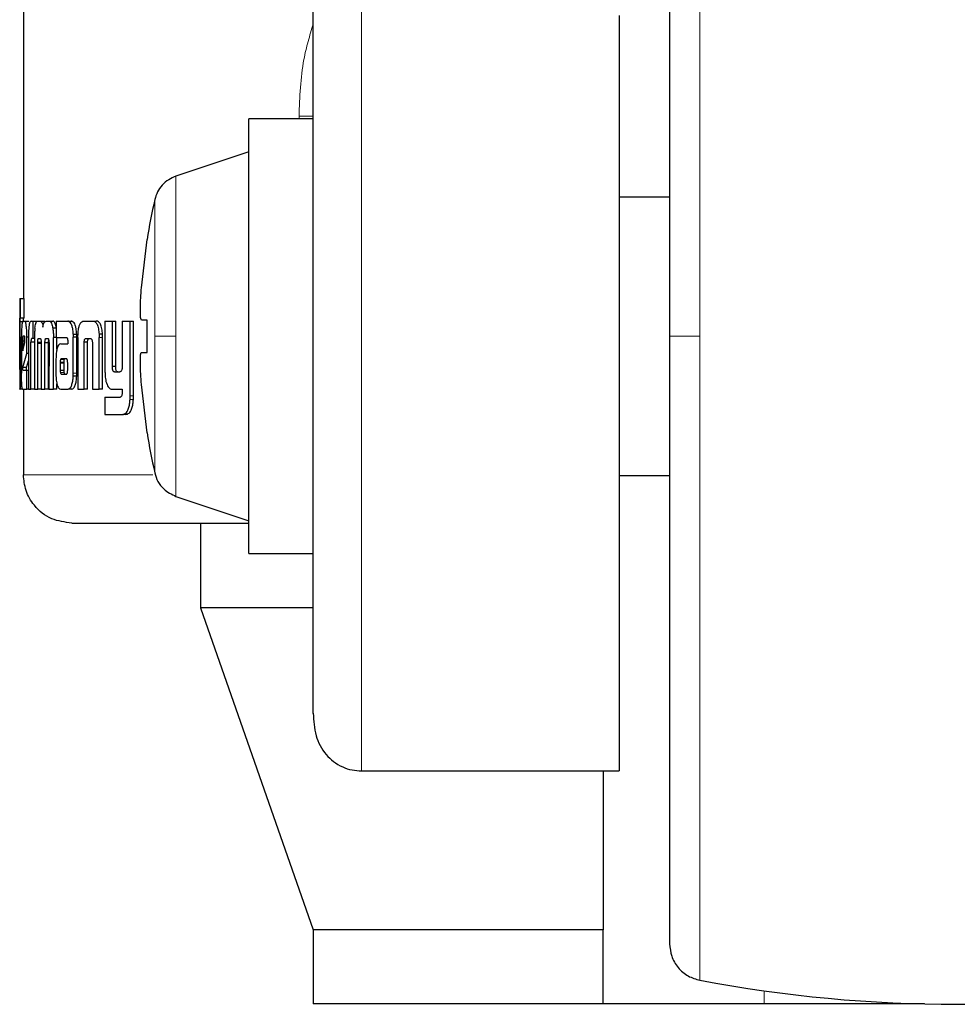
# Model space of a CAD drawing. Header units: millimetres. Extents: x 23 to 246, y 71 to 158.
# Tile 70 of 76: x 243.98 to 244.99, y 70.5 to 71.56. Entities that reach past the tile are written whole.
import ezdxf

# ---------------------------------------------------------------- set-up
doc = ezdxf.new("R2010")
doc.units = ezdxf.units.MM
doc.linetypes.add('PHANTOM', pattern=[12.7, 6.35, -1.27, 1.27, -1.27, 1.27, -1.27])

msp = doc.modelspace()

# ---------------------------------------------------------------- linework, layer by layer
at = {"color": 7, "linetype": 'Continuous', "lineweight": 25}
for p, q in [((243.9866, 72.461), (243.9866, 71.2628)), ((244.6286, 71.5679), (244.6286, 70.7537)), ((244.2989, 71.4564), (244.2295, 71.4564)), ((244.2295, 71.2222), (244.2295, 71.4564)), ((244.2295, 71.4209), (244.151, 71.3947)), ((244.6829, 71.3722), (244.6286, 71.3722)), ((244.1138, 71.2742), (244.12, 71.3263)), ((244.12, 71.3263), (244.1198, 71.3263)), ((243.9826, 71.2628), (243.9826, 71.2625)), ((243.9826, 71.2628), (243.9836, 71.2628)), ((243.9826, 71.2625), (243.9826, 71.1655)), ((243.9836, 71.2418), (243.9836, 71.2628)), ((243.9836, 71.2628), (243.9876, 71.2628)), ((243.9876, 71.2418), (243.9876, 71.2628)), ((243.9826, 71.2418), (243.9836, 71.2418)), ((243.9876, 71.2418), (243.9836, 71.2418)), ((243.9858, 71.2385), (243.9884, 71.2385)), ((243.9884, 71.2385), (243.9923, 71.2385)), ((243.9926, 71.2384), (243.9923, 71.2385)), ((243.9948, 71.2385), (243.9968, 71.2385)), ((243.9968, 71.2385), (243.9968, 71.2199)), ((243.9968, 71.2385), (244.0007, 71.2385)), ((244.0017, 71.2385), (244.0046, 71.2385)), ((244.0046, 71.2385), (244.0085, 71.2385)), ((244.0097, 71.2376), (244.0085, 71.2385)), ((244.0111, 71.2385), (244.0145, 71.2385)), ((244.0145, 71.2385), (244.0184, 71.2385)), ((244.0218, 71.2385), (244.0218, 71.2208)), ((244.0218, 71.2385), (244.0343, 71.2385)), ((244.0343, 71.2385), (244.0381, 71.2385)), ((244.0516, 71.2385), (244.0614, 71.2385)), ((244.0614, 71.2385), (244.0651, 71.2385)), ((244.0745, 71.2385), (244.0745, 71.1838)), ((244.0745, 71.2385), (244.0825, 71.2385)), ((244.0825, 71.1896), (244.0825, 71.2385)), ((244.0825, 71.2385), (244.0861, 71.2385)), ((244.0861, 71.1896), (244.0861, 71.2385)), ((244.0931, 71.2385), (244.0931, 71.1884)), ((244.0931, 71.2385), (244.1017, 71.2385)), ((244.1017, 71.1578), (244.1017, 71.2385)), ((244.1017, 71.2385), (244.1052, 71.2385)), ((244.1052, 71.1578), (244.1052, 71.2385)), ((244.12, 71.2395), (244.1138, 71.2395)), ((244.12, 71.2048), (244.12, 71.2395)), ((243.9826, 71.1903), (243.9826, 71.2378)), ((243.9866, 71.2378), (243.9826, 71.2378)), ((244.0218, 71.2308), (244.0183, 71.2308)), ((244.0391, 71.2382), (244.0353, 71.2382)), ((243.9831, 71.2213), (243.9831, 71.1905)), ((243.9831, 71.2213), (243.9839, 71.2213)), ((243.9839, 71.19), (243.9839, 71.2213)), ((243.9846, 71.2212), (243.9846, 71.1825)), ((243.9859, 71.2172), (243.9859, 71.2064)), ((243.9859, 71.2172), (243.9883, 71.2172)), ((243.9878, 71.2222), (243.9863, 71.2222)), ((243.9904, 71.2037), (243.9904, 71.2212)), ((243.992, 71.2212), (243.9904, 71.2212)), ((243.992, 71.2197), (243.992, 71.1652)), ((243.9968, 71.2199), (243.9955, 71.2199)), ((243.9986, 71.2199), (243.9968, 71.2199)), ((243.9986, 71.2209), (243.9986, 71.1652)), ((244.003, 71.2199), (244.0049, 71.2199)), ((244.0134, 71.2195), (244.0105, 71.2195)), ((244.0109, 71.2199), (244.0129, 71.2199)), ((244.0189, 71.1652), (244.019, 71.2209)), ((244.0218, 71.2209), (244.019, 71.2209)), ((244.0218, 71.2208), (244.0331, 71.2208)), ((244.0228, 71.2083), (244.0228, 71.2209)), ((244.0343, 71.218), (244.0343, 71.217)), ((244.0403, 71.2245), (244.0441, 71.2245)), ((244.0404, 71.1824), (244.0404, 71.2213)), ((244.0442, 71.2213), (244.0404, 71.2213)), ((244.0442, 71.1824), (244.0442, 71.2213)), ((244.0454, 71.221), (244.0454, 71.1652)), ((244.0543, 71.2199), (244.0586, 71.2199)), ((244.0719, 71.2244), (244.0682, 71.2244)), ((244.0682, 71.2244), (244.0683, 71.221)), ((244.0683, 71.1652), (244.0683, 71.221)), ((244.072, 71.1652), (244.072, 71.221)), ((244.2295, 70.9879), (244.2295, 71.2222)), ((243.9859, 71.2064), (243.9883, 71.2153)), ((243.9883, 71.2153), (243.9883, 71.2171)), ((243.9947, 71.1652), (243.9947, 71.2159)), ((243.9986, 71.2159), (243.9947, 71.2159)), ((244.0059, 71.2155), (244.002, 71.2155)), ((244.002, 71.1652), (244.002, 71.2143)), ((244.0057, 71.2143), (244.002, 71.2143)), ((244.0057, 71.2152), (244.0057, 71.1652)), ((244.0098, 71.1652), (244.0098, 71.2152)), ((244.0137, 71.2152), (244.0098, 71.2152)), ((244.0137, 71.1652), (244.0137, 71.2152)), ((244.0142, 71.2143), (244.0141, 71.1652)), ((244.0268, 71.214), (244.0344, 71.214)), ((244.0344, 71.2159), (244.0344, 71.214)), ((244.0521, 71.1652), (244.0521, 71.2158)), ((244.0558, 71.2158), (244.0521, 71.2158)), ((244.0558, 71.1652), (244.0558, 71.2158)), ((244.061, 71.2148), (244.061, 71.1652)), ((243.9859, 71.1884), (243.9904, 71.2037)), ((243.992, 71.2037), (243.9904, 71.2037)), ((244.0217, 71.1967), (244.0217, 71.1817)), ((244.0273, 71.1978), (244.027, 71.1976)), ((244.027, 71.1976), (244.0309, 71.1976)), ((244.0276, 71.1978), (244.0273, 71.1978)), ((244.0328, 71.1979), (244.0276, 71.1978)), ((244.0276, 71.1978), (244.0314, 71.1978)), ((244.0311, 71.1978), (244.0309, 71.1976)), ((244.0331, 71.1978), (244.0314, 71.1978)), ((244.1138, 71.2048), (244.12, 71.2048)), ((244.1138, 71.2048), (244.12, 71.2048)), ((243.9826, 71.1862), (243.9829, 71.1862)), ((243.9899, 71.1884), (243.9859, 71.1884)), ((243.9862, 71.1855), (243.9904, 71.1855)), ((243.9899, 71.1884), (243.992, 71.1957)), ((243.9904, 71.1652), (243.9904, 71.1855)), ((243.9904, 71.1855), (243.992, 71.1855)), ((244.0262, 71.1941), (244.0262, 71.193)), ((244.0262, 71.1941), (244.03, 71.1941)), ((244.0262, 71.193), (244.0262, 71.1855)), ((244.0262, 71.1855), (244.03, 71.1855)), ((244.03, 71.1941), (244.03, 71.193)), ((244.03, 71.193), (244.03, 71.1855)), ((244.0343, 71.1856), (244.0343, 71.1937)), ((244.0861, 71.1896), (244.0825, 71.1896)), ((244.0273, 71.1814), (244.0312, 71.1814)), ((244.0276, 71.1812), (244.0328, 71.1813)), ((244.0441, 71.179), (244.0403, 71.179)), ((244.0847, 71.1838), (244.0905, 71.1838)), ((243.9826, 71.1652), (243.9826, 71.1655)), ((243.9826, 71.1652), (243.983, 71.1652)), ((243.9858, 71.1652), (243.983, 71.1652)), ((243.9858, 71.1652), (243.9904, 71.1652)), ((243.9866, 71.1652), (243.9866, 71.0729)), ((243.992, 71.1652), (243.9904, 71.1652)), ((243.992, 71.1652), (243.9947, 71.1652)), ((243.9986, 71.1652), (243.9947, 71.1652)), ((243.9986, 71.1652), (244.002, 71.1652)), ((244.0057, 71.1652), (244.002, 71.1652)), ((244.0057, 71.1652), (244.0098, 71.1652)), ((244.0137, 71.1652), (244.0098, 71.1652)), ((244.0141, 71.1652), (244.0189, 71.1652)), ((244.0228, 71.1652), (244.0189, 71.1652)), ((244.0228, 71.1652), (244.0228, 71.1708)), ((244.0271, 71.1652), (244.0349, 71.1652)), ((244.0387, 71.1652), (244.0349, 71.1652)), ((244.0454, 71.1652), (244.0521, 71.1652)), ((244.0558, 71.1652), (244.0521, 71.1652)), ((244.061, 71.1652), (244.0683, 71.1652)), ((244.072, 71.1652), (244.0683, 71.1652)), ((244.0824, 71.1652), (244.0931, 71.1652)), ((244.0931, 71.1652), (244.0931, 71.1609)), ((244.12, 71.1181), (244.1138, 71.1701)), ((244.0745, 71.1564), (244.0745, 71.1378)), ((244.0745, 71.1564), (244.0907, 71.1564)), ((244.0745, 71.1378), (244.0936, 71.1378)), ((244.0971, 71.1378), (244.0936, 71.1378)), ((244.0989, 71.1382), (244.0953, 71.1382)), ((244.0971, 71.1378), (244.0989, 71.1382)), ((244.1198, 71.1181), (244.12, 71.1181)), ((244.6286, 71.0722), (244.6829, 71.0722)), ((244.151, 71.0496), (244.2295, 71.0234)), ((244.1775, 71.0209), (244.1775, 70.9296)), ((244.2295, 70.9879), (244.2989, 70.9879)), ((244.1775, 70.9296), (244.2989, 70.5826)), ((244.2977, 70.9296), (244.1775, 70.9296)), ((244.351, 70.7537), (244.6286, 70.7537)), ((244.6112, 70.7537), (244.6112, 70.5826)), ((244.2989, 70.5826), (244.2989, 70.5026)), ((244.6112, 70.5826), (244.2989, 70.5826)), ((244.6112, 70.5026), (244.6112, 70.5826)), ((244.6112, 70.5026), (244.2989, 70.5026)), ((244.7847, 70.5026), (244.6112, 70.5026)), ((244.9575, 70.5026), (244.7847, 70.5026))]:
    msp.add_line(p, q, dxfattribs=at)
at = {"color": 8, "linetype": 'PHANTOM', "lineweight": 18}
for p, q in [((244.7155, 71.9163), (244.7155, 71.2222)), ((244.351, 70.7537), (244.351, 71.6138)), ((244.2989, 71.4592), (244.2836, 71.4592)), ((244.2836, 71.4592), (244.2836, 71.4564)), ((244.151, 71.2222), (244.151, 71.3947)), ((244.1281, 71.3695), (244.1281, 71.2222)), ((244.072, 71.221), (244.0683, 71.221)), ((244.1281, 71.2222), (244.1281, 71.0748)), ((244.151, 71.0496), (244.151, 71.2222)), ((244.7155, 71.2222), (244.7155, 70.528)), ((243.9846, 71.19), (243.9839, 71.19)), ((244.0262, 71.193), (244.03, 71.193)), ((244.0265, 71.183), (244.0303, 71.183)), ((244.0442, 71.1824), (244.0404, 71.1824)), ((244.1051, 71.1541), (244.1016, 71.1541)), ((244.1052, 71.1578), (244.1017, 71.1578)), ((244.1259, 71.0729), (243.9866, 71.0729)), ((244.7847, 70.5026), (244.7847, 70.5167))]:
    msp.add_line(p, q, dxfattribs=at)
at = {"color": 7, "linetype": 'Continuous', "lineweight": 25}
for centre, radius, start, end in [((244.7741, 71.2222), 0.6625, 167.1521, 170.9599), ((244.7741, 71.2222), 0.6625, 189.0401, 192.8479), ((244.9929, 72.0022), 1.5, 259.3429, 280.6571)]:
    msp.add_arc(centre, radius, start, end, dxfattribs=at)
for points, knots in [([(244.6829, 71.877), (244.6829, 71.876), (244.6829, 71.874), (244.6829, 71.8584), (244.6829, 71.8342), (244.6829, 71.8016), (244.6829, 71.7621), (244.6829, 71.7171), (244.6829, 71.6682), (244.6829, 71.6114), (244.6829, 71.5472), (244.6829, 71.4766), (244.6829, 71.3978), (244.6829, 71.3131), (244.6829, 71.2512), (244.6829, 71.2222)], [0, 0, 0, 0, 0.079473, 0.15833, 0.23599, 0.311918, 0.385648, 0.456813, 0.52512, 0.590368, 0.672044, 0.748348, 0.819369, 0.915252, 1, 1, 1, 1]), ([(244.2989, 70.8157), (244.2989, 70.8163), (244.2989, 70.8203), (244.2989, 70.8416), (244.2989, 70.8786), (244.2989, 70.9264), (244.2989, 70.9802), (244.2989, 71.0371), (244.2989, 71.094), (244.2989, 71.149), (244.2989, 71.2021), (244.2989, 71.2555), (244.2989, 71.3115), (244.2989, 71.3704), (244.2989, 71.4302), (244.2989, 71.4881), (244.2989, 71.5412), (244.2989, 71.5843), (244.2989, 71.6099), (244.2989, 71.6165), (244.2989, 71.6171)], [0, 0, 0, 0, 0.012613, 0.084317, 0.154615, 0.222417, 0.286855, 0.347339, 0.403535, 0.455339, 0.50283, 0.550348, 0.602182, 0.658407, 0.71892, 0.783384, 0.851207, 0.921517, 0.993224, 1, 1, 1, 1]), ([(244.151, 71.3947), (244.1483, 71.3936), (244.1428, 71.3913), (244.136, 71.3853), (244.1307, 71.378), (244.129, 71.3723), (244.1281, 71.3695)], [0, 0, 0, 0, 0.245873, 0.5, 0.75417, 1, 1, 1, 1]), ([(244.1138, 71.2395), (244.1135, 71.2399), (244.113, 71.2406), (244.1126, 71.2466), (244.1127, 71.2553), (244.1131, 71.2651), (244.1136, 71.2716), (244.1138, 71.2742)], [0, 0, 0, 0, 0.214188, 0.428368, 0.641849, 0.855054, 1, 1, 1, 1]), ([(243.9826, 71.2378), (243.9826, 71.2384), (243.9826, 71.2395), (243.9826, 71.2408), (243.9826, 71.2416), (243.9826, 71.2417), (243.9826, 71.2418)], [0, 0, 0, 0, 0.336256, 0.550462, 0.765487, 1, 1, 1, 1]), ([(243.9858, 71.2385), (243.9856, 71.2383), (243.9853, 71.2378), (243.9849, 71.2341), (243.9846, 71.2292), (243.9846, 71.2246), (243.9846, 71.2219), (243.9846, 71.2212)], [0, 0, 0, 0, 0.242801, 0.487139, 0.70153, 0.91995, 1, 1, 1, 1]), ([(243.9866, 71.2385), (243.9866, 71.2389), (243.9866, 71.2398), (243.9866, 71.2408), (243.9866, 71.2416), (243.9866, 71.2417), (243.9866, 71.2418)], [0, 0, 0, 0, 0.250667, 0.497939, 0.74661, 1, 1, 1, 1]), ([(243.9904, 71.2212), (243.9903, 71.2234), (243.9903, 71.2278), (243.9898, 71.2332), (243.9892, 71.237), (243.9887, 71.2384), (243.9884, 71.2385), (243.9884, 71.2385)], [0, 0, 0, 0, 0.242778, 0.486992, 0.700894, 0.920413, 1, 1, 1, 1]), ([(243.9948, 71.2385), (243.9943, 71.2383), (243.9937, 71.2381), (243.9929, 71.2354), (243.9924, 71.2319), (243.9921, 71.2265), (243.992, 71.2223), (243.992, 71.2197)], [0, 0, 0, 0, 0.266688, 0.429094, 0.592523, 0.74097, 1, 1, 1, 1]), ([(243.999, 71.2308), (243.9993, 71.2326), (243.9997, 71.2359), (244.0008, 71.2382), (244.0014, 71.2384), (244.0017, 71.2385)], [0, 0, 0, 0, 0.406283, 0.724618, 1, 1, 1, 1]), ([(244.0046, 71.2385), (244.0052, 71.2383), (244.006, 71.2381), (244.0071, 71.2356), (244.0075, 71.2334), (244.0077, 71.2321), (244.0077, 71.232)], [0, 0, 0, 0, 0.483208, 0.725933, 0.96997, 1, 1, 1, 1]), ([(244.0077, 71.232), (244.0079, 71.2331), (244.0083, 71.2354), (244.0094, 71.2381), (244.0104, 71.2383), (244.0111, 71.2385)], [0, 0, 0, 0, 0.2494491, 0.499573, 1, 1, 1, 1]), ([(244.0145, 71.2385), (244.0151, 71.2383), (244.0161, 71.238), (244.0174, 71.235), (244.018, 71.2322), (244.0183, 71.2308)], [0, 0, 0, 0, 0.38569, 0.692132, 1, 1, 1, 1]), ([(244.0222, 71.2308), (244.0218, 71.2327), (244.021, 71.2361), (244.0196, 71.2382), (244.0188, 71.2384), (244.0184, 71.2385)], [0, 0, 0, 0, 0.425533, 0.744548, 1, 1, 1, 1]), ([(244.0353, 71.2382), (244.0352, 71.2383), (244.0348, 71.2384), (244.0345, 71.2385), (244.0343, 71.2385)], [0, 0, 0, 0, 0.499666, 1, 1, 1, 1]), ([(244.0391, 71.2382), (244.039, 71.2383), (244.0386, 71.2384), (244.0383, 71.2385), (244.0381, 71.2385)], [0, 0, 0, 0, 0.500255, 1, 1, 1, 1]), ([(244.0455, 71.2244), (244.0457, 71.2265), (244.0459, 71.2301), (244.0471, 71.2345), (244.0486, 71.2373), (244.0502, 71.2384), (244.0513, 71.2385), (244.0516, 71.2385)], [0, 0, 0, 0, 0.259933, 0.447485, 0.635307, 0.880855, 1, 1, 1, 1]), ([(244.0614, 71.2385), (244.0622, 71.2384), (244.0634, 71.2382), (244.0649, 71.2368), (244.066, 71.2352), (244.0669, 71.233), (244.0677, 71.2295), (244.068, 71.2264), (244.0682, 71.2244)], [0, 0, 0, 0, 0.250389, 0.375654, 0.500851, 0.622488, 0.75075, 1, 1, 1, 1]), ([(244.0719, 71.2244), (244.0717, 71.2264), (244.0714, 71.2295), (244.0705, 71.233), (244.0697, 71.2352), (244.0686, 71.2368), (244.0671, 71.2382), (244.0659, 71.2384), (244.0651, 71.2385)], [0, 0, 0, 0, 0.24971, 0.378167, 0.499826, 0.624938, 0.750008, 1, 1, 1, 1]), ([(243.999, 71.2308), (243.9989, 71.2296), (243.9987, 71.2274), (243.9986, 71.224), (243.9986, 71.2219), (243.9986, 71.2209)], [0, 0, 0, 0, 0.395781, 0.694823, 1, 1, 1, 1]), ([(244.0183, 71.2308), (244.0185, 71.2292), (244.0188, 71.2269), (244.0189, 71.2234), (244.019, 71.2217), (244.019, 71.2209)], [0, 0, 0, 0, 0.499063, 0.749501, 1, 1, 1, 1]), ([(244.0403, 71.2245), (244.0402, 71.2265), (244.0399, 71.2301), (244.0388, 71.2342), (244.0373, 71.2371), (244.0361, 71.2378), (244.0353, 71.2382)], [0, 0, 0, 0, 0.2829534, 0.4884178, 0.6937464, 1, 1, 1, 1]), ([(244.0441, 71.2245), (244.0439, 71.2265), (244.0436, 71.2301), (244.0425, 71.2342), (244.0411, 71.2371), (244.0398, 71.2378), (244.0391, 71.2382)], [0, 0, 0, 0, 0.282869, 0.488522, 0.693981, 1, 1, 1, 1]), ([(243.9863, 71.2222), (243.9862, 71.2221), (243.9861, 71.222), (243.986, 71.2207), (243.9859, 71.2192), (243.9859, 71.2179), (243.9859, 71.2173), (243.9859, 71.2172)], [0, 0, 0, 0, 0.2721628, 0.5193528, 0.7554929, 0.9650937, 1, 1, 1, 1]), ([(243.9883, 71.2171), (243.9883, 71.2178), (243.9883, 71.219), (243.9883, 71.2206), (243.9882, 71.2215), (243.988, 71.2221), (243.9879, 71.2221), (243.9878, 71.2222)], [0, 0, 0, 0, 0.27321, 0.436217, 0.600499, 0.749552, 1, 1, 1, 1]), ([(243.9955, 71.2199), (243.9954, 71.2198), (243.9952, 71.2196), (243.9949, 71.2188), (243.9948, 71.2177), (243.9947, 71.2167), (243.9947, 71.2161), (243.9947, 71.2159)], [0, 0, 0, 0, 0.278698, 0.561413, 0.734937, 0.908912, 1, 1, 1, 1]), ([(244.002, 71.2155), (244.0021, 71.2164), (244.0021, 71.2178), (244.0024, 71.2191), (244.0027, 71.2198), (244.0029, 71.2198), (244.003, 71.2199)], [0, 0, 0, 0, 0.369031, 0.56771, 0.766551, 1, 1, 1, 1]), ([(244.0049, 71.2199), (244.005, 71.2197), (244.0052, 71.2193), (244.0055, 71.2182), (244.0057, 71.217), (244.0057, 71.2159), (244.0057, 71.2153), (244.0057, 71.2152)], [0, 0, 0, 0, 0.32635, 0.527561, 0.728722, 0.941217, 1, 1, 1, 1]), ([(244.0098, 71.2152), (244.0098, 71.2158), (244.0099, 71.217), (244.0101, 71.2184), (244.0103, 71.2191), (244.0104, 71.2194), (244.0105, 71.2195)], [0, 0, 0, 0, 0.369377, 0.615132, 0.860547, 1, 1, 1, 1]), ([(244.0105, 71.2195), (244.0105, 71.2196), (244.0106, 71.2197), (244.0108, 71.2198), (244.0109, 71.2199), (244.0109, 71.2199)], [0, 0, 0, 0, 0.337493, 0.667563, 1, 1, 1, 1]), ([(244.0129, 71.2199), (244.013, 71.2199), (244.0132, 71.2198), (244.0136, 71.2194), (244.0137, 71.2188), (244.0138, 71.2185)], [0, 0, 0, 0, 0.344217, 0.6924, 1, 1, 1, 1]), ([(244.0137, 71.2152), (244.0137, 71.2158), (244.0137, 71.2169), (244.0139, 71.2177), (244.0139, 71.218)], [0, 0, 0, 0, 0.668166, 1, 1, 1, 1]), ([(244.0138, 71.2185), (244.0139, 71.2181), (244.0141, 71.2171), (244.0142, 71.2156), (244.0142, 71.2146), (244.0142, 71.2143)], [0, 0, 0, 0, 0.364783, 0.811693, 1, 1, 1, 1]), ([(244.0331, 71.2208), (244.0333, 71.2207), (244.0335, 71.2206), (244.0339, 71.2201), (244.0342, 71.2194), (244.0343, 71.2187), (244.0343, 71.2182), (244.0343, 71.218)], [0, 0, 0, 0, 0.264827, 0.532083, 0.71878, 0.867292, 1, 1, 1, 1]), ([(244.0403, 71.2245), (244.0403, 71.2242), (244.0404, 71.2235), (244.0404, 71.2224), (244.0404, 71.2217), (244.0404, 71.2213)], [0, 0, 0, 0, 0.308482, 0.61706, 1, 1, 1, 1]), ([(244.0442, 71.2213), (244.0442, 71.2216), (244.0442, 71.2223), (244.0442, 71.2233), (244.0441, 71.2241), (244.0441, 71.2245)], [0, 0, 0, 0, 0.307941, 0.616478, 1, 1, 1, 1]), ([(244.0454, 71.221), (244.0454, 71.2213), (244.0454, 71.222), (244.0454, 71.2231), (244.0455, 71.2239), (244.0455, 71.2244)], [0, 0, 0, 0, 0.292419, 0.583844, 1, 1, 1, 1]), ([(244.0521, 71.2158), (244.0521, 71.2165), (244.0522, 71.2175), (244.0526, 71.2187), (244.0531, 71.2195), (244.0537, 71.2198), (244.0541, 71.2199), (244.0543, 71.2199)], [0, 0, 0, 0, 0.237803, 0.403525, 0.567964, 0.841542, 1, 1, 1, 1]), ([(244.0558, 71.2158), (244.0558, 71.2165), (244.0559, 71.2176), (244.0563, 71.2188), (244.0569, 71.2196), (244.0574, 71.2198), (244.0578, 71.2199), (244.058, 71.2199)], [0, 0, 0, 0, 0.249906, 0.416796, 0.581909, 0.859746, 1, 1, 1, 1]), ([(244.0586, 71.2199), (244.0589, 71.2199), (244.0594, 71.2198), (244.06, 71.2193), (244.0605, 71.2183), (244.0608, 71.2171), (244.0609, 71.2162), (244.0609, 71.2158)], [0, 0, 0, 0, 0.247644, 0.497773, 0.672828, 0.848276, 1, 1, 1, 1]), ([(244.072, 71.221), (244.072, 71.2213), (244.072, 71.222), (244.0719, 71.2231), (244.0719, 71.2239), (244.0719, 71.2244)], [0, 0, 0, 0, 0.2916222, 0.5840385, 1, 1, 1, 1]), ([(244.6829, 71.2222), (244.6829, 71.2028), (244.6829, 71.1628), (244.6829, 71.1013), (244.6829, 71.0361), (244.6829, 70.9677), (244.6829, 70.8971), (244.6829, 70.8329), (244.6829, 70.7762), (244.6829, 70.7272), (244.6829, 70.6822), (244.6829, 70.6427), (244.6829, 70.6101), (244.6829, 70.5859), (244.6829, 70.5703), (244.6829, 70.5683), (244.6829, 70.5673)], [0, 0, 0, 0, 0.056514, 0.116766, 0.180699, 0.251723, 0.32802, 0.409681, 0.474924, 0.543225, 0.614384, 0.688108, 0.76403, 0.841683, 0.920534, 1, 1, 1, 1]), ([(244.002, 71.2143), (244.002, 71.2144), (244.002, 71.2146), (244.002, 71.2151), (244.002, 71.2154), (244.002, 71.2155)], [0, 0, 0, 0, 0.259759, 0.519708, 1, 1, 1, 1]), ([(244.0268, 71.214), (244.026, 71.2138), (244.0247, 71.2135), (244.0232, 71.2104), (244.0223, 71.2065), (244.0218, 71.2017), (244.0217, 71.1984), (244.0217, 71.1967)], [0, 0, 0, 0, 0.288882, 0.46764, 0.646791, 0.815985, 1, 1, 1, 1]), ([(244.0343, 71.217), (244.0344, 71.2169), (244.0344, 71.2166), (244.0344, 71.2163), (244.0344, 71.2161), (244.0344, 71.2159)], [0, 0, 0, 0, 0.358719, 0.6775, 1, 1, 1, 1]), ([(244.0609, 71.2158), (244.0609, 71.2157), (244.0609, 71.2155), (244.061, 71.2151), (244.061, 71.2149), (244.061, 71.2148)], [0, 0, 0, 0, 0.3563915, 0.6750201, 1, 1, 1, 1]), ([(244.027, 71.1976), (244.0269, 71.1976), (244.0267, 71.1975), (244.0265, 71.1969), (244.0263, 71.1959), (244.0262, 71.195), (244.0262, 71.1943), (244.0262, 71.1941)], [0, 0, 0, 0, 0.216542, 0.399928, 0.583145, 0.901218, 1, 1, 1, 1]), ([(244.0309, 71.1976), (244.0308, 71.1976), (244.0306, 71.1975), (244.0303, 71.1969), (244.0301, 71.1959), (244.0301, 71.195), (244.03, 71.1943), (244.03, 71.1941)], [0, 0, 0, 0, 0.215777, 0.3987, 0.58143, 0.900088, 1, 1, 1, 1]), ([(244.0336, 71.1973), (244.0335, 71.1975), (244.0333, 71.1978), (244.033, 71.1979), (244.0329, 71.1979), (244.0328, 71.1979)], [0, 0, 0, 0, 0.435913, 0.716536, 1, 1, 1, 1]), ([(244.0343, 71.1937), (244.0343, 71.1941), (244.0343, 71.1947), (244.0342, 71.1955), (244.0341, 71.1962), (244.0339, 71.1967), (244.0337, 71.1971), (244.0336, 71.1973)], [0, 0, 0, 0, 0.263344, 0.411092, 0.514888, 0.73772, 1, 1, 1, 1]), ([(244.1138, 71.1701), (244.1135, 71.174), (244.113, 71.1818), (244.1126, 71.1921), (244.1127, 71.2), (244.1131, 71.2042), (244.1136, 71.2046), (244.1138, 71.2048)], [0, 0, 0, 0, 0.214136, 0.428375, 0.641822, 0.855049, 1, 1, 1, 1]), ([(243.9826, 71.1887), (243.9826, 71.1889), (243.9826, 71.1892), (243.9826, 71.1897), (243.9826, 71.1901), (243.9826, 71.1903)], [0, 0, 0, 0, 0.335502, 0.667309, 1, 1, 1, 1]), ([(243.9826, 71.1862), (243.9826, 71.1863), (243.9826, 71.1866), (243.9826, 71.1874), (243.9826, 71.1883), (243.9826, 71.1887)], [0, 0, 0, 0, 0.334928, 0.673215, 1, 1, 1, 1]), ([(243.9831, 71.1905), (243.9831, 71.1897), (243.983, 71.1885), (243.983, 71.1872), (243.983, 71.1864), (243.9829, 71.1862), (243.9829, 71.1862), (243.9829, 71.1862)], [0, 0, 0, 0, 0.2758209, 0.4048195, 0.5338407, 0.8666794, 1, 1, 1, 1]), ([(243.9838, 71.1767), (243.9838, 71.1778), (243.9839, 71.1799), (243.9839, 71.1844), (243.9839, 71.1878), (243.9839, 71.19)], [0, 0, 0, 0, 0.259651, 0.509328, 1, 1, 1, 1]), ([(243.9862, 71.1855), (243.9861, 71.1856), (243.986, 71.1856), (243.986, 71.186), (243.9859, 71.1865), (243.9859, 71.1873), (243.9859, 71.1879), (243.9859, 71.1884)], [0, 0, 0, 0, 0.368738, 0.509759, 0.608402, 0.738523, 1, 1, 1, 1]), ([(243.9901, 71.1855), (243.9901, 71.1855), (243.99, 71.1856), (243.99, 71.1859), (243.9899, 71.1862), (243.9899, 71.187), (243.9899, 71.1878), (243.9899, 71.1884)], [0, 0, 0, 0, 0.290247, 0.427243, 0.537124, 0.648407, 1, 1, 1, 1]), ([(244.0262, 71.1855), (244.0262, 71.1851), (244.0262, 71.1843), (244.0264, 71.1835), (244.0265, 71.1831), (244.0265, 71.183)], [0, 0, 0, 0, 0.394629, 0.860676, 1, 1, 1, 1]), ([(244.03, 71.1855), (244.03, 71.1852), (244.0301, 71.1846), (244.0302, 71.1838), (244.0303, 71.1833), (244.0303, 71.183)], [0, 0, 0, 0, 0.337205, 0.596764, 1, 1, 1, 1]), ([(244.034, 71.1827), (244.0341, 71.183), (244.0342, 71.1836), (244.0343, 71.1845), (244.0343, 71.1852), (244.0343, 71.1856)], [0, 0, 0, 0, 0.331904, 0.667058, 1, 1, 1, 1]), ([(244.0847, 71.1838), (244.0844, 71.1838), (244.0838, 71.1839), (244.0832, 71.1847), (244.0828, 71.1858), (244.0825, 71.1875), (244.0825, 71.1889), (244.0825, 71.1896)], [0, 0, 0, 0, 0.231511, 0.386831, 0.542823, 0.744766, 1, 1, 1, 1]), ([(244.0882, 71.1838), (244.088, 71.1838), (244.0875, 71.1839), (244.0868, 71.1846), (244.0864, 71.1858), (244.0861, 71.1875), (244.0861, 71.1889), (244.0861, 71.1896)], [0, 0, 0, 0, 0.226081, 0.381968, 0.538593, 0.738047, 1, 1, 1, 1]), ([(244.0931, 71.1884), (244.093, 71.1878), (244.0929, 71.1866), (244.0924, 71.1852), (244.0918, 71.1843), (244.0913, 71.1841), (244.091, 71.1839)], [0, 0, 0, 0, 0.2926572, 0.5117418, 0.7313387, 1, 1, 1, 1]), ([(243.983, 71.1652), (243.9831, 71.1653), (243.9833, 71.1655), (243.9835, 71.168), (243.9837, 71.1719), (243.9838, 71.1751), (243.9838, 71.1767)], [0, 0, 0, 0, 0.331175, 0.554462, 0.778855, 1, 1, 1, 1]), ([(243.9858, 71.1652), (243.9856, 71.1654), (243.9853, 71.1658), (243.9849, 71.1697), (243.9846, 71.1746), (243.9846, 71.1791), (243.9846, 71.1818), (243.9846, 71.1825)], [0, 0, 0, 0, 0.246486, 0.49479, 0.706858, 0.924821, 1, 1, 1, 1]), ([(244.0217, 71.1817), (244.0217, 71.1814), (244.0217, 71.1807), (244.0217, 71.1796), (244.0217, 71.1789), (244.0218, 71.1785)], [0, 0, 0, 0, 0.304931, 0.60964, 1, 1, 1, 1]), ([(244.0218, 71.1785), (244.0219, 71.1761), (244.0222, 71.1723), (244.0234, 71.1683), (244.0248, 71.1658), (244.0261, 71.1652), (244.027, 71.1652), (244.0271, 71.1652)], [0, 0, 0, 0, 0.2810875, 0.4682723, 0.6546909, 0.9590538, 1, 1, 1, 1]), ([(244.0265, 71.183), (244.0266, 71.1826), (244.0268, 71.182), (244.0271, 71.1816), (244.0272, 71.1815), (244.0273, 71.1814)], [0, 0, 0, 0, 0.467437, 0.730628, 1, 1, 1, 1]), ([(244.0273, 71.1814), (244.0274, 71.1814), (244.0274, 71.1813), (244.0275, 71.1812), (244.0276, 71.1812), (244.0276, 71.1812)], [0, 0, 0, 0, 0.360079, 0.678569, 1, 1, 1, 1]), ([(244.0303, 71.183), (244.0304, 71.1827), (244.0306, 71.1821), (244.0308, 71.1816), (244.0311, 71.1815), (244.0312, 71.1814)], [0, 0, 0, 0, 0.305195, 0.726623, 1, 1, 1, 1]), ([(244.0328, 71.1813), (244.033, 71.1814), (244.0333, 71.1814), (244.0337, 71.1818), (244.0339, 71.1824), (244.034, 71.1827)], [0, 0, 0, 0, 0.3404244, 0.6829511, 1, 1, 1, 1]), ([(244.0349, 71.1652), (244.0357, 71.1654), (244.037, 71.1658), (244.0387, 71.1693), (244.0398, 71.1737), (244.0402, 71.1773), (244.0403, 71.179)], [0, 0, 0, 0, 0.29674, 0.534168, 0.771612, 1, 1, 1, 1]), ([(244.0387, 71.1652), (244.0395, 71.1654), (244.0408, 71.1658), (244.0425, 71.1693), (244.0436, 71.1737), (244.0439, 71.1772), (244.0441, 71.179)], [0, 0, 0, 0, 0.295434, 0.532541, 0.769729, 1, 1, 1, 1]), ([(244.0403, 71.179), (244.0403, 71.1793), (244.0404, 71.18), (244.0404, 71.1811), (244.0404, 71.1819), (244.0404, 71.1824)], [0, 0, 0, 0, 0.295114, 0.590121, 1, 1, 1, 1]), ([(244.0441, 71.179), (244.0441, 71.1793), (244.0442, 71.18), (244.0442, 71.1811), (244.0442, 71.1819), (244.0442, 71.1824)], [0, 0, 0, 0, 0.292271, 0.584554, 1, 1, 1, 1]), ([(244.0745, 71.1838), (244.0746, 71.1824), (244.0746, 71.18), (244.0749, 71.1764), (244.0754, 71.1745), (244.0756, 71.1735)], [0, 0, 0, 0, 0.376323, 0.681035, 1, 1, 1, 1]), ([(244.091, 71.1839), (244.091, 71.1839), (244.0909, 71.1838), (244.0907, 71.1838), (244.0906, 71.1838), (244.0905, 71.1838)], [0, 0, 0, 0, 0.360499, 0.679266, 1, 1, 1, 1]), ([(244.0756, 71.1735), (244.0763, 71.1713), (244.0775, 71.1676), (244.0801, 71.1654), (244.0817, 71.1652), (244.0824, 71.1652)], [0, 0, 0, 0, 0.43259, 0.722621, 1, 1, 1, 1]), ([(244.0912, 71.1565), (244.0912, 71.1565), (244.091, 71.1564), (244.0909, 71.1564), (244.0908, 71.1564), (244.0907, 71.1564)], [0, 0, 0, 0, 0.3567734, 0.6755369, 1, 1, 1, 1]), ([(244.0931, 71.1609), (244.093, 71.1602), (244.0929, 71.1591), (244.0924, 71.1577), (244.0918, 71.1569), (244.0914, 71.1567), (244.0912, 71.1565)], [0, 0, 0, 0, 0.316138, 0.555001, 0.793116, 1, 1, 1, 1]), ([(244.0953, 71.1382), (244.0964, 71.1389), (244.0982, 71.1402), (244.1001, 71.1445), (244.1011, 71.1491), (244.1014, 71.1524), (244.1016, 71.1541)], [0, 0, 0, 0, 0.3154, 0.54567, 0.774767, 1, 1, 1, 1]), ([(244.0989, 71.1382), (244.0999, 71.1389), (244.1017, 71.1402), (244.1036, 71.1445), (244.1047, 71.1491), (244.105, 71.1524), (244.1051, 71.1541)], [0, 0, 0, 0, 0.314609, 0.544858, 0.773973, 1, 1, 1, 1]), ([(244.1016, 71.1541), (244.1016, 71.1544), (244.1016, 71.1551), (244.1017, 71.1563), (244.1017, 71.1572), (244.1017, 71.1578)], [0, 0, 0, 0, 0.275188, 0.550683, 1, 1, 1, 1]), ([(244.1051, 71.1541), (244.1051, 71.1544), (244.1052, 71.1551), (244.1052, 71.1563), (244.1052, 71.1572), (244.1052, 71.1578)], [0, 0, 0, 0, 0.272555, 0.544792, 1, 1, 1, 1]), ([(244.0936, 71.1378), (244.0937, 71.1378), (244.094, 71.1378), (244.0946, 71.1379), (244.095, 71.1381), (244.0953, 71.1382)], [0, 0, 0, 0, 0.259843, 0.520177, 1, 1, 1, 1]), ([(244.0387, 71.0209), (244.0313, 71.0218), (244.0159, 71.0237), (243.9985, 71.0378), (243.9883, 71.0553), (243.9872, 71.0672), (243.9866, 71.0729)], [0, 0, 0, 0, 0.270295, 0.562412, 0.789743, 1, 1, 1, 1]), ([(244.1281, 71.0748), (244.1291, 71.0717), (244.1311, 71.0654), (244.1385, 71.0557), (244.1463, 71.0519), (244.151, 71.0496)], [0, 0, 0, 0, 0.276623, 0.562517, 1, 1, 1, 1]), ([(244.0387, 71.0209), (244.0401, 71.0209), (244.0429, 71.0209), (244.0662, 71.0209), (244.1031, 71.0209), (244.156, 71.0209), (244.1989, 71.0209), (244.227, 71.0209), (244.2293, 71.0209)], [0, 0, 0, 0, 0.1931773, 0.3893733, 0.5873698, 0.7856533, 0.9825634, 1, 1, 1, 1]), ([(244.2989, 70.8158), (244.2994, 70.8078), (244.3002, 70.7927), (244.3105, 70.7716), (244.3259, 70.7593), (244.3401, 70.7544), (244.3475, 70.7539), (244.351, 70.7537)], [0, 0, 0, 0, 0.312562, 0.58565, 0.815554, 0.913557, 1, 1, 1, 1]), ([(244.6829, 70.5673), (244.6834, 70.5629), (244.6843, 70.5536), (244.6916, 70.5413), (244.7023, 70.5319), (244.7112, 70.5293), (244.7155, 70.528)], [0, 0, 0, 0, 0.242347, 0.499967, 0.75763, 1, 1, 1, 1])]:
    msp.add_open_spline(points, degree=3, knots=knots, dxfattribs=at)
at = {"color": 8, "linetype": 'PHANTOM', "lineweight": 18}
for points, knots in [([(244.2989, 71.5588), (244.2951, 71.5462), (244.2856, 71.5144), (244.2843, 71.48), (244.2836, 71.4592)], [0, 0, 0, 0, 0.396862, 1, 1, 1, 1]), ([(244.151, 71.2222), (244.148, 71.2222), (244.1419, 71.2222), (244.1329, 71.2222), (244.1299, 71.2222), (244.1281, 71.2222)], [0, 0, 0, 0, 0.276679, 0.562584, 1, 1, 1, 1]), ([(244.6829, 71.2222), (244.6835, 71.2222), (244.6846, 71.2222), (244.6931, 71.2222), (244.7039, 71.2222), (244.7117, 71.2222), (244.7155, 71.2222)], [0, 0, 0, 0, 0.272499, 0.56182, 0.787496, 1, 1, 1, 1])]:
    msp.add_open_spline(points, degree=3, knots=knots, dxfattribs=at)

doc.saveas('drawing.dxf')
